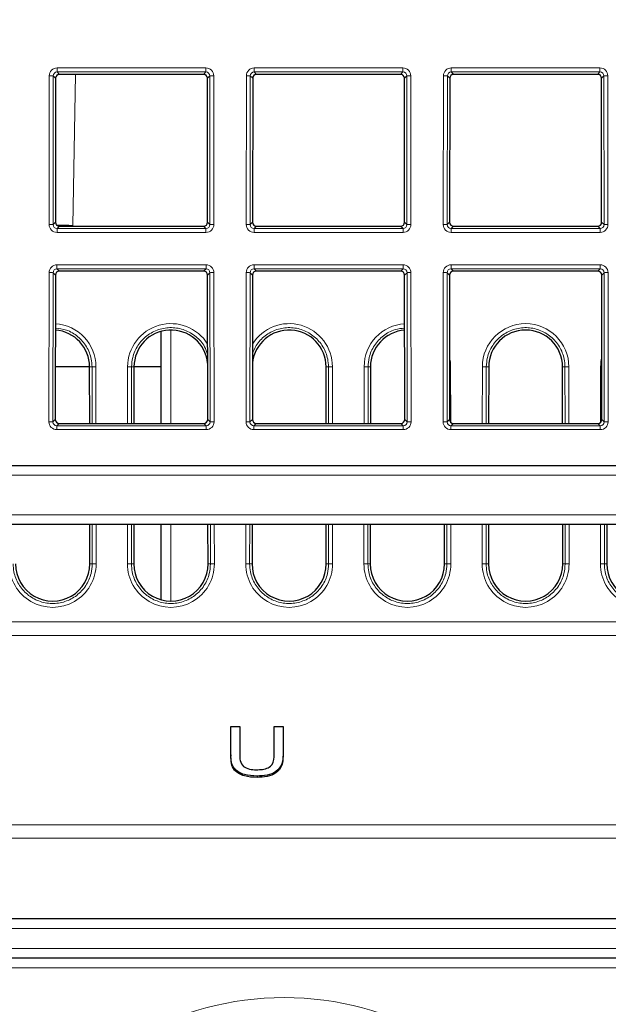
# Paper-space layout 'Blatt3' of a CAD drawing. Header units: millimetres. Extents: x 5 to 418, y 2 to 292.
# Tile 26 of 30: x 255 to 275, y 190 to 223. Entities that reach past the tile are written whole.
import ezdxf

# ---------------------------------------------------------------- set-up
doc = ezdxf.new("R2010")
doc.units = ezdxf.units.MM
doc.layers.add('SLD-0', color=7, linetype='Continuous')
doc.styles.add('SLDTEXTSTYLE0', font='TXT', dxfattribs={"width": 0.605})
doc.dimstyles.new('SLDDIMSTYLE4', dxfattribs={"dimtxt": 3.5, "dimasz": 3.302, "dimexe": 0, "dimexo": 0.0625, "dimgap": 0.875, "dimtad": 1, "dimlfac": 1.5, "dimrnd": 1e-09, "dimzin": 12, "dimdsep": 46, "dimtxsty": 'SLDTEXTSTYLE0', "dimsah": 1, "dimcen": 0.09, "dimadec": 0, "dimazin": 3, "dimtfac": 1, "dimtofl": 0, "dimtmove": 0, "dimatfit": 3, "dimfxl": 1, "dimfrac": 2, "dimtolj": 1, "dimtzin": 12, "dimarcsym": 0})

# ---------------------------------------------------------------- blocks, each defined once
blk = doc.blocks.new('_D_16')
at = {"layer": 'SLD-0', "color": 7}
for p, q in [((149.259, 135.56), (149.259, 267.42)), ((315.259, 135.56), (315.259, 267.42)), ((149.259, 266.42), (315.259, 266.42))]:
    blk.add_line(p, q, dxfattribs=at)
for points in [[(149.259, 266.42), (152.561, 265.912), (152.561, 266.928)], [(315.259, 266.42), (311.957, 266.928), (311.957, 265.912)]]:
    blk.add_solid(points, dxfattribs=at)
at = {"layer": 'SLD-0', "color": 7, "insert": (228.248, 270.931), "char_height": 3.5, "attachment_point": 1, "style": 'SLDTEXTSTYLE0'}
blk.add_mtext('249', dxfattribs=at)

psp = doc.layouts.new('Blatt3')

# ---------------------------------------------------------------- linework, layer by layer
at = {"color": 7, "linetype": 'Continuous', "lineweight": 18}
for p, q in [((256.411, 221.6755), (261.4397, 221.6755)), ((256.411, 221.6755), (256.411, 221.5399)), ((261.4397, 221.5399), (256.411, 221.5399)), ((256.411, 221.5399), (256.4915, 221.4594)), ((261.3592, 221.4594), (261.4397, 221.5399)), ((261.4397, 221.6755), (261.4397, 221.5399)), ((263.0777, 221.6755), (268.1064, 221.6755)), ((263.0777, 221.6755), (263.0777, 221.5399)), ((268.1064, 221.5399), (263.0777, 221.5399)), ((263.0777, 221.5399), (263.1582, 221.4594)), ((268.0258, 221.4594), (268.1064, 221.5399)), ((268.1064, 221.6755), (268.1064, 221.5399)), ((269.7443, 221.6755), (274.773, 221.6755)), ((269.7443, 221.6755), (269.7443, 221.5399)), ((274.773, 221.5399), (269.7443, 221.5399)), ((269.7443, 221.5399), (269.8249, 221.4594)), ((274.6925, 221.4594), (274.773, 221.5399)), ((274.773, 221.6755), (274.773, 221.5399)), ((256.1398, 216.3755), (256.1444, 221.4094)), ((256.2776, 221.407), (256.2729, 216.3732)), ((256.3582, 221.3264), (256.2776, 221.407)), ((257.0259, 221.4594), (256.9367, 216.3485)), ((261.5731, 221.407), (261.4924, 221.3264)), ((261.5778, 216.3732), (261.5731, 221.407)), ((261.7062, 221.4094), (261.7109, 216.3755)), ((262.8064, 216.3755), (262.8111, 221.4094)), ((262.9443, 221.407), (262.9396, 216.3732)), ((263.0249, 221.3264), (262.9443, 221.407)), ((268.2398, 221.407), (268.1591, 221.3264)), ((268.2445, 216.3732), (268.2398, 221.407)), ((268.3729, 221.4094), (268.3776, 216.3755)), ((269.4731, 216.3755), (269.4778, 221.4094)), ((269.6109, 221.407), (269.6062, 216.3732)), ((269.6916, 221.3264), (269.6109, 221.407)), ((274.9064, 221.407), (274.8258, 221.3264)), ((274.9111, 216.3732), (274.9064, 221.407)), ((275.0396, 221.4094), (275.0443, 216.3755)), ((256.2729, 216.3732), (256.3537, 216.454)), ((256.4867, 216.3207), (256.4058, 216.2398)), ((256.4058, 216.2398), (261.4449, 216.2398)), ((256.4058, 216.2398), (256.4058, 216.109)), ((261.4449, 216.2398), (261.364, 216.3207)), ((261.4449, 216.2398), (261.4449, 216.109)), ((261.497, 216.454), (261.5778, 216.3732)), ((262.9396, 216.3732), (263.0204, 216.454)), ((263.1534, 216.3207), (263.0725, 216.2398)), ((263.0725, 216.2398), (263.0725, 216.109)), ((263.0725, 216.2398), (268.1116, 216.2398)), ((268.1116, 216.2398), (268.0306, 216.3207)), ((268.1116, 216.2398), (268.1116, 216.109)), ((268.1637, 216.454), (268.2445, 216.3732)), ((269.6062, 216.3732), (269.687, 216.454)), ((269.8201, 216.3207), (269.7391, 216.2398)), ((269.7391, 216.2398), (274.7782, 216.2398)), ((269.7391, 216.2398), (269.7391, 216.109)), ((274.7782, 216.2398), (274.6973, 216.3207)), ((274.7782, 216.2398), (274.7782, 216.109)), ((274.8303, 216.454), (274.9111, 216.3732)), ((261.4449, 216.109), (256.4058, 216.109)), ((268.1116, 216.109), (263.0725, 216.109)), ((274.7782, 216.109), (269.7391, 216.109)), ((256.4048, 215.0161), (261.4459, 215.0161)), ((256.4048, 214.8806), (256.4048, 215.0161)), ((261.4459, 214.8806), (256.4048, 214.8806)), ((256.4048, 214.8806), (256.4853, 214.8)), ((261.3654, 214.8), (261.4459, 214.8806)), ((261.4459, 214.8806), (261.4459, 215.0161)), ((263.0715, 215.0161), (268.1126, 215.0161)), ((263.0715, 214.8806), (263.0715, 215.0161)), ((268.1126, 214.8806), (263.0715, 214.8806)), ((263.0715, 214.8806), (263.152, 214.8)), ((268.032, 214.8), (268.1126, 214.8806)), ((268.1126, 214.8806), (268.1126, 215.0161)), ((269.7381, 215.0161), (274.7792, 215.0161)), ((269.7381, 214.8806), (269.7381, 215.0161)), ((274.7792, 214.8806), (269.7381, 214.8806)), ((269.7381, 214.8806), (269.8186, 214.8)), ((274.6987, 214.8), (274.7792, 214.8806)), ((274.7792, 214.8806), (274.7792, 215.0161)), ((256.1335, 209.7037), (256.1382, 214.75)), ((256.2714, 214.7476), (256.2667, 209.7013)), ((256.352, 214.667), (256.2714, 214.7476)), ((261.5793, 214.7476), (261.4987, 214.667)), ((261.584, 209.7013), (261.5793, 214.7476)), ((261.7125, 214.75), (261.7172, 209.7037)), ((262.8002, 209.7037), (262.8049, 214.75)), ((262.9381, 214.7476), (262.9333, 209.7013)), ((263.0187, 214.667), (262.9381, 214.7476)), ((268.246, 214.7476), (268.1653, 214.667)), ((268.2507, 209.7013), (268.246, 214.7476)), ((268.3791, 214.75), (268.3838, 209.7037)), ((269.4669, 209.7037), (269.4716, 214.75)), ((269.6047, 214.7476), (269.6, 209.7013)), ((269.6854, 214.667), (269.6047, 214.7476)), ((274.9126, 214.7476), (274.832, 214.667)), ((274.9173, 209.7013), (274.9126, 214.7476)), ((275.0458, 214.75), (275.0505, 209.7037)), ((260.2558, 212.8088), (260.2558, 209.6488)), ((257.5084, 211.5602), (257.5892, 211.5602)), ((257.5909, 209.6488), (257.5892, 211.5602)), ((257.7223, 211.5625), (257.7241, 209.6488)), ((258.7933, 209.6488), (258.795, 211.5625)), ((258.9282, 211.5602), (258.9264, 209.6488)), ((259.0089, 211.5602), (258.9282, 211.5602)), ((265.5084, 211.5602), (265.5892, 211.5602)), ((265.5909, 209.6488), (265.5892, 211.5602)), ((265.7223, 211.5625), (265.7241, 209.6488)), ((266.7933, 209.6488), (266.795, 211.5625)), ((266.9282, 211.5602), (266.9264, 209.6488)), ((267.0089, 211.5602), (266.9282, 211.5602)), ((269.7223, 211.5625), (269.724, 209.6837)), ((270.7933, 209.6488), (270.795, 211.5625)), ((270.9282, 211.5602), (270.9264, 209.6488)), ((271.0089, 211.5602), (270.9282, 211.5602)), ((273.5084, 211.5602), (273.5892, 211.5602)), ((273.5909, 209.6488), (273.5892, 211.5602)), ((273.7223, 211.5625), (273.7241, 209.6488)), ((274.7933, 209.6837), (274.795, 211.5625)), ((256.2667, 209.7013), (256.3475, 209.7821)), ((256.4805, 209.6488), (256.3996, 209.5679)), ((256.3996, 209.4371), (256.3996, 209.5679)), ((256.3996, 209.5679), (261.4511, 209.5679)), ((261.4511, 209.5679), (261.3702, 209.6488)), ((261.4511, 209.4371), (261.4511, 209.5679)), ((261.5032, 209.7821), (261.584, 209.7013)), ((262.9333, 209.7013), (263.0141, 209.7821)), ((263.1472, 209.6488), (263.0662, 209.5679)), ((263.0662, 209.4371), (263.0662, 209.5679)), ((263.0662, 209.5679), (268.1178, 209.5679)), ((268.1178, 209.5679), (268.0369, 209.6488)), ((268.1178, 209.4371), (268.1178, 209.5679)), ((268.1699, 209.7821), (268.2507, 209.7013)), ((269.6, 209.7013), (269.6808, 209.7821)), ((269.8138, 209.6488), (269.7329, 209.5679)), ((269.7329, 209.4371), (269.7329, 209.5679)), ((269.7329, 209.5679), (274.7844, 209.5679)), ((274.7844, 209.5679), (274.7035, 209.6488)), ((274.7844, 209.4371), (274.7844, 209.5679)), ((274.8365, 209.7821), (274.9173, 209.7013)), ((261.4511, 209.4371), (256.3996, 209.4371)), ((268.1178, 209.4371), (263.0662, 209.4371)), ((274.7844, 209.4371), (269.7329, 209.4371)), ((292.9992, 207.8935), (171.5182, 207.8935)), ((171.7256, 206.5602), (292.7917, 206.5602)), ((257.5953, 204.8935), (257.594, 206.2268)), ((257.7272, 206.2268), (257.7284, 204.8958)), ((258.7889, 204.8958), (258.7902, 206.2268)), ((258.9233, 206.2268), (258.9221, 204.8935)), ((260.2558, 206.2268), (260.2558, 203.6365)), ((261.5953, 204.8935), (261.594, 206.2268)), ((261.7272, 206.2268), (261.7284, 204.8958)), ((262.7889, 204.8958), (262.7902, 206.2268)), ((262.9233, 206.2268), (262.9221, 204.8935)), ((265.5953, 204.8935), (265.594, 206.2268)), ((265.7272, 206.2268), (265.7284, 204.8958)), ((266.7889, 204.8958), (266.7902, 206.2268)), ((266.9233, 206.2268), (266.9221, 204.8935)), ((269.5953, 204.8935), (269.594, 206.2268)), ((269.7272, 206.2268), (269.7284, 204.8958)), ((270.7889, 204.8958), (270.7902, 206.2268)), ((270.9233, 206.2268), (270.9221, 204.8935)), ((273.5953, 204.8935), (273.594, 206.2268)), ((273.7272, 206.2268), (273.7284, 204.8958)), ((274.7889, 204.8958), (274.7902, 206.2268)), ((274.9233, 206.2268), (274.9221, 204.8935)), ((257.5145, 204.8935), (257.5953, 204.8935)), ((259.0028, 204.8935), (258.9221, 204.8935)), ((261.5145, 204.8935), (261.5953, 204.8935)), ((263.0028, 204.8935), (262.9221, 204.8935)), ((265.5145, 204.8935), (265.5953, 204.8935)), ((267.0028, 204.8935), (266.9221, 204.8935)), ((269.5145, 204.8935), (269.5953, 204.8935)), ((271.0028, 204.8935), (270.9221, 204.8935)), ((273.5145, 204.8935), (273.5953, 204.8935)), ((275.0028, 204.8935), (274.9221, 204.8935)), ((169.089, 202.9354), (295.4284, 202.9354)), ((295.4364, 202.4757), (169.081, 202.4757)), ((168.9692, 196.0715), (295.5482, 196.0715)), ((295.5562, 195.6117), (168.9612, 195.6117)), ((295.3546, 192.5544), (169.1628, 192.5544)), ((169.1634, 191.8877), (295.354, 191.8877)), ((288.8205, 191.2327), (175.6969, 191.2327))]:
    psp.add_line(p, q, dxfattribs=at)
at = {"color": 7, "linetype": 'Continuous', "lineweight": 25}
for p, q in [((256.3582, 221.3264), (256.3537, 216.454)), ((261.3592, 221.4594), (256.4915, 221.4594)), ((261.497, 216.454), (261.4924, 221.3264)), ((263.0249, 221.3264), (263.0204, 216.454)), ((268.0258, 221.4594), (263.1582, 221.4594)), ((268.1637, 216.454), (268.1591, 221.3264)), ((269.6916, 221.3264), (269.687, 216.454)), ((274.6925, 221.4594), (269.8249, 221.4594)), ((274.8303, 216.454), (274.8258, 221.3264)), ((256.4867, 216.3207), (261.364, 216.3207)), ((263.1534, 216.3207), (268.0306, 216.3207)), ((269.8201, 216.3207), (274.6973, 216.3207)), ((256.352, 214.667), (256.3475, 209.7821)), ((261.3654, 214.8), (256.4853, 214.8)), ((261.5032, 209.7821), (261.4987, 214.667)), ((263.0187, 214.667), (263.0141, 209.7821)), ((268.032, 214.8), (263.152, 214.8)), ((268.1699, 209.7821), (268.1653, 214.667)), ((269.6854, 214.667), (269.6808, 209.7821)), ((274.6987, 214.8), (269.8186, 214.8)), ((274.8365, 209.7821), (274.832, 214.667)), ((259.9253, 209.6488), (259.9253, 212.7635)), ((257.5084, 211.5602), (256.3491, 211.5602)), ((257.5102, 209.6488), (257.5084, 211.5602)), ((259.0089, 211.5602), (259.0072, 209.6488)), ((259.9253, 211.5602), (259.0089, 211.5602)), ((265.5102, 209.6488), (265.5084, 211.5602)), ((267.0089, 211.5602), (267.0072, 209.6488)), ((271.0089, 211.5602), (271.0072, 209.6488)), ((273.5102, 209.6488), (273.5084, 211.5602)), ((256.4805, 209.6488), (261.3702, 209.6488)), ((263.1472, 209.6488), (268.0369, 209.6488)), ((269.8138, 209.6488), (274.7035, 209.6488)), ((174.4638, 208.2268), (290.0536, 208.2268)), ((290.9642, 206.2268), (173.5531, 206.2268)), ((257.5145, 204.8935), (257.5133, 206.2268)), ((259.004, 206.2268), (259.0028, 204.8935)), ((259.9253, 203.6815), (259.9253, 206.2268)), ((261.5145, 204.8935), (261.5133, 206.2268)), ((263.004, 206.2268), (263.0028, 204.8935)), ((265.5145, 204.8935), (265.5133, 206.2268)), ((267.004, 206.2268), (267.0028, 204.8935)), ((269.5145, 204.8935), (269.5133, 206.2268)), ((271.004, 206.2268), (271.0028, 204.8935)), ((273.5145, 204.8935), (273.5133, 206.2268)), ((275.004, 206.2268), (275.0028, 204.8935)), ((262.2869, 198.4402), (262.2869, 199.3894)), ((262.2869, 199.3894), (262.586, 199.3894)), ((262.586, 199.3894), (262.586, 198.4511)), ((263.7527, 199.3894), (264.0518, 199.3894)), ((263.7527, 198.4511), (263.7527, 199.3894)), ((264.0518, 199.3894), (264.0518, 198.4402)), ((262.2869, 198.4402), (262.2869, 198.393)), ((264.0518, 198.4402), (264.0518, 198.393)), ((263.1745, 197.7183), (263.1745, 197.6712)), ((169.1978, 192.8935), (295.3195, 192.8935)), ((288.8205, 191.5602), (175.6969, 191.5602))]:
    psp.add_line(p, q, dxfattribs=at)
at = {"color": 7, "linetype": 'Continuous', "lineweight": 18, "flags": 128}
for points in [[(269.7223, 211.5625), (269.6972, 211.5624), (269.6825, 211.5624)], [(274.8349, 211.5624), (274.8202, 211.5624), (274.795, 211.5625)]]:
    psp.add_lwpolyline(points, dxfattribs=at)
at = {"color": 7, "linetype": 'Continuous', "lineweight": 18}
for centre, radius, start, end in [((256.1735, 219.3017), 2.108, 87.1686, 90.78892), ((261.6772, 219.3017), 2.108, 89.21108, 92.8314), ((262.8401, 219.3017), 2.108, 87.1686, 90.78892), ((268.3439, 219.3017), 2.108, 89.21108, 92.8314), ((269.5068, 219.3017), 2.108, 87.1686, 90.78892), ((275.0106, 219.3017), 2.108, 89.21108, 92.8314), ((256.1688, 214.2678), 2.108, 87.1686, 90.78892), ((256.4593, 192.1196), 24.2336, 88.87136, 90.14126), ((261.6819, 214.2678), 2.108, 89.21108, 92.8314), ((262.8354, 214.2678), 2.108, 87.1686, 90.78892), ((268.3486, 214.2678), 2.108, 89.21108, 92.8314), ((269.5021, 214.2678), 2.108, 87.1686, 90.78892), ((275.0152, 214.2678), 2.108, 89.21108, 92.8314), ((256.1673, 212.6423), 2.108, 87.1686, 90.78892), ((261.6834, 212.6423), 2.108, 89.21108, 92.8314), ((262.8339, 212.6423), 2.108, 87.1686, 90.78892), ((268.3501, 212.6423), 2.108, 89.21108, 92.8314), ((269.5006, 212.6423), 2.108, 87.1686, 90.78892), ((275.0168, 212.6423), 2.108, 89.21108, 92.8314), ((256.2587, 211.5612), 1.4636, 0.05241, 86.40323), ((260.2587, 211.5612), 1.4636, 31.93241, 179.94759), ((264.2587, 211.5612), 1.4636, 0.05241, 148.06759), ((268.2587, 211.5612), 1.4636, 93.59677, 179.94759), ((272.2587, 211.5612), 1.4636, 0.05241, 179.94759), ((268.2587, 211.5612), 1.4636, 0.05241, 13.34756), ((276.2587, 211.5612), 1.4636, 166.65244, 179.94759), ((257.6933, 209.4127), 2.15, 89.22651, 92.77593), ((258.8241, 209.4127), 2.15, 87.22407, 90.77349), ((265.6933, 209.4127), 2.15, 89.22651, 92.77593), ((266.8241, 209.4127), 2.15, 87.22407, 90.77349), ((270.8241, 209.4127), 2.15, 87.22407, 90.77349), ((273.6933, 209.4127), 2.15, 89.22651, 92.77593), ((256.1626, 207.5959), 2.108, 87.1686, 90.78892), ((261.6881, 207.5959), 2.108, 89.21108, 92.8314), ((262.8292, 207.5959), 2.108, 87.1686, 90.78892), ((268.3548, 207.5959), 2.108, 89.21108, 92.8314), ((269.4959, 207.5959), 2.108, 87.1686, 90.78892), ((275.0215, 207.5959), 2.108, 89.21108, 92.8314), ((256.2587, 204.8945), 1.4697, 179.94759, 0.05241), ((257.6994, 202.746), 2.15, 89.22651, 92.77593), ((258.818, 202.746), 2.15, 87.22407, 90.77349), ((260.2587, 204.8945), 1.4697, 179.94759, 0.05241), ((261.6994, 202.746), 2.15, 89.22651, 92.77593), ((262.818, 202.746), 2.15, 87.22407, 90.77349), ((264.2587, 204.8945), 1.4697, 179.94759, 0.05241), ((265.6994, 202.746), 2.15, 89.22651, 92.77593), ((266.818, 202.746), 2.15, 87.22407, 90.77349), ((268.2587, 204.8945), 1.4697, 179.94759, 0.05241), ((269.6994, 202.746), 2.15, 89.22651, 92.77593), ((270.818, 202.746), 2.15, 87.22407, 90.77349), ((272.2587, 204.8945), 1.4697, 179.94759, 0.05241), ((273.6994, 202.746), 2.15, 89.22651, 92.77593), ((274.818, 202.746), 2.15, 87.22407, 90.77349), ((276.2587, 204.8945), 1.4697, 179.94759, 0.05241), ((264.092, 179.8766), 10.3444, 31.10772, 148.89228), ((282.7587, 179.8766), 10.3444, 31.10772, 148.89228)]:
    psp.add_arc(centre, radius, start, end, dxfattribs=at)
at = {"color": 7, "linetype": 'Continuous', "lineweight": 25}
for centre, radius, start, end in [((256.2587, 211.559), 1.2498, 0.05241, 85.79597), ((260.2587, 211.559), 1.2498, 6.07317, 179.94759), ((264.2587, 211.559), 1.2498, 0.05241, 173.92683), ((268.2587, 211.559), 1.2498, 94.20403, 179.94759), ((272.2587, 211.559), 1.2498, 0.05241, 179.94759), ((256.2587, 204.8924), 1.2559, 179.94759, 0.05241), ((260.2587, 204.8924), 1.2559, 179.94759, 0.05241), ((264.2587, 204.8924), 1.2559, 179.94759, 0.05241), ((268.2587, 204.8924), 1.2559, 179.94759, 0.05241), ((272.2587, 204.8924), 1.2559, 179.94759, 0.05241), ((276.2587, 204.8924), 1.2559, 179.94759, 0.05241)]:
    psp.add_arc(centre, radius, start, end, dxfattribs=at)
at = {"color": 7, "linetype": 'Continuous', "lineweight": 18}
for centre, major_axis, ratio, start_param, end_param in [((256.4115, 221.4087), (0.2281, -0.1391), 0.9979697, 2.1193103, 3.6873675), ((256.4115, 221.4063), (0.1074, -0.0805), 0.9934233, 2.2143373, 3.7823946), ((261.4392, 221.4087), (0.2281, 0.1391), 0.9979697, 5.7374104, 7.3054677), ((261.4392, 221.4063), (0.1074, 0.0805), 0.9934233, 5.6423834, 7.2104406), ((263.0781, 221.4087), (0.2281, -0.1391), 0.9979697, 2.1193103, 3.6873675), ((263.0781, 221.4063), (0.1074, -0.0805), 0.9934233, 2.2143373, 3.7823946), ((268.1059, 221.4087), (0.2281, 0.1391), 0.9979697, 5.7374104, 7.3054677), ((268.1059, 221.4063), (0.1074, 0.0805), 0.9934233, 5.6423834, 7.2104406), ((269.7448, 221.4087), (0.2281, -0.1391), 0.9979697, 2.1193103, 3.6873675), ((269.7448, 221.4063), (0.1074, -0.0805), 0.9934233, 2.2143373, 3.7823946), ((274.7725, 221.4087), (0.2281, 0.1391), 0.9979697, 5.7374104, 7.3054677), ((274.7725, 221.4063), (0.1074, 0.0805), 0.9934233, 5.6423834, 7.2104406), ((256.4068, 216.3763), (0.1644, 0.2112), 0.9962181, 2.2330373, 3.8010946), ((256.4068, 216.3739), (0.0862, 0.1035), 0.9898381, 2.2656086, 3.8336659), ((261.4439, 216.3763), (-0.1644, 0.2112), 0.9962181, 2.4820908, 4.050148), ((261.4439, 216.3739), (-0.0862, 0.1035), 0.9898381, 2.4495195, 4.0175767), ((263.0735, 216.3763), (0.1644, 0.2112), 0.9962181, 2.2330373, 3.8010946), ((263.0735, 216.3739), (0.0862, 0.1035), 0.9898381, 2.2656086, 3.8336659), ((268.1106, 216.3763), (-0.1644, 0.2112), 0.9962181, 2.4820908, 4.050148), ((268.1106, 216.3739), (-0.0862, 0.1035), 0.9898381, 2.4495195, 4.0175767), ((269.7401, 216.3763), (0.1644, 0.2112), 0.9962181, 2.2330373, 3.8010946), ((269.7401, 216.3739), (0.0862, 0.1035), 0.9898381, 2.2656086, 3.8336659), ((274.7772, 216.3763), (-0.1644, 0.2112), 0.9962181, 2.4820908, 4.050148), ((274.7772, 216.3739), (-0.0862, 0.1035), 0.9898381, 2.4495195, 4.0175767), ((256.4053, 214.7493), (0.2281, -0.1391), 0.9979697, 2.1193103, 3.6873675), ((256.4053, 214.7469), (0.1074, -0.0805), 0.9934233, 2.2143373, 3.7823946), ((261.4454, 214.7493), (0.2281, 0.1391), 0.9979697, 5.7374104, 7.3054677), ((261.4454, 214.7469), (0.1074, 0.0805), 0.9934233, 5.6423834, 7.2104406), ((263.0719, 214.7493), (0.2281, -0.1391), 0.9979697, 2.1193103, 3.6873675), ((263.0719, 214.7469), (0.1074, -0.0805), 0.9934233, 2.2143373, 3.7823946), ((268.1121, 214.7493), (0.2281, 0.1391), 0.9979697, 5.7374104, 7.3054677), ((268.1121, 214.7469), (0.1074, 0.0805), 0.9934233, 5.6423834, 7.2104406), ((269.7386, 214.7493), (0.2281, -0.1391), 0.9979697, 2.1193103, 3.6873675), ((269.7386, 214.7469), (0.1074, -0.0805), 0.9934233, 2.2143373, 3.7823946), ((274.7788, 214.7493), (0.2281, 0.1391), 0.9979697, 5.7374104, 7.3054677), ((274.7788, 214.7469), (0.1074, 0.0805), 0.9934233, 5.6423834, 7.2104406), ((256.4006, 209.7044), (0.1644, 0.2112), 0.9962181, 2.2330373, 3.8010946), ((256.4006, 209.7021), (0.0862, 0.1035), 0.9898381, 2.2656086, 3.8336659), ((261.4501, 209.7044), (-0.1644, 0.2112), 0.9962181, 2.4820908, 4.050148), ((261.4501, 209.7021), (-0.0862, 0.1035), 0.9898381, 2.4495195, 4.0175767), ((263.0672, 209.7044), (0.1644, 0.2112), 0.9962181, 2.2330373, 3.8010946), ((263.0672, 209.7021), (0.0862, 0.1035), 0.9898381, 2.2656086, 3.8336659), ((268.1168, 209.7044), (-0.1644, 0.2112), 0.9962181, 2.4820908, 4.050148), ((268.1168, 209.7021), (-0.0862, 0.1035), 0.9898381, 2.4495195, 4.0175767), ((269.7339, 209.7044), (0.1644, 0.2112), 0.9962181, 2.2330373, 3.8010946), ((269.7339, 209.7021), (0.0862, 0.1035), 0.9898381, 2.2656086, 3.8336659), ((274.7835, 209.7044), (-0.1644, 0.2112), 0.9962181, 2.4820908, 4.050148), ((274.7835, 209.7021), (-0.0862, 0.1035), 0.9898381, 2.4495195, 4.0175767)]:
    psp.add_ellipse(centre, major_axis=major_axis, ratio=ratio, start_param=start_param, end_param=end_param, dxfattribs=at)
at = {"color": 7, "linetype": 'Continuous', "lineweight": 25}
for centre, major_axis, ratio, start_param, end_param in [((256.4918, 221.326), (0.1141, -0.0696), 0.9979697, 2.1193103, 3.6873675), ((261.3589, 221.326), (0.1141, 0.0696), 0.9979697, 5.7374104, 7.3054677), ((263.1584, 221.326), (0.1141, -0.0696), 0.9979697, 2.1193103, 3.6873675), ((268.0256, 221.326), (0.1141, 0.0696), 0.9979697, 5.7374104, 7.3054677), ((269.8251, 221.326), (0.1141, -0.0696), 0.9979697, 2.1193103, 3.6873675), ((274.6923, 221.326), (0.1141, 0.0696), 0.9979697, 5.7374104, 7.3054677), ((256.4872, 216.4543), (0.0822, 0.1056), 0.9962181, 2.2330373, 3.8010946), ((261.3635, 216.4543), (-0.0822, 0.1056), 0.9962181, 2.4820908, 4.050148), ((263.1539, 216.4543), (0.0822, 0.1056), 0.9962181, 2.2330373, 3.8010946), ((268.0301, 216.4543), (-0.0822, 0.1056), 0.9962181, 2.4820908, 4.050148), ((269.8206, 216.4543), (0.0822, 0.1056), 0.9962181, 2.2330373, 3.8010946), ((274.6968, 216.4543), (-0.0822, 0.1056), 0.9962181, 2.4820908, 4.050148), ((256.4855, 214.6666), (0.1141, -0.0696), 0.9979697, 2.1193103, 3.6873675), ((261.3651, 214.6666), (0.1141, 0.0696), 0.9979697, 5.7374104, 7.3054677), ((263.1522, 214.6666), (0.1141, -0.0696), 0.9979697, 2.1193103, 3.6873675), ((268.0318, 214.6666), (0.1141, 0.0696), 0.9979697, 5.7374104, 7.3054677), ((269.8189, 214.6666), (0.1141, -0.0696), 0.9979697, 2.1193103, 3.6873675), ((274.6985, 214.6666), (0.1141, 0.0696), 0.9979697, 5.7374104, 7.3054677), ((256.481, 209.7825), (0.0822, 0.1056), 0.9962181, 2.2330373, 3.8010946), ((261.3697, 209.7825), (-0.0822, 0.1056), 0.9962181, 2.4820908, 4.050148), ((263.1477, 209.7825), (0.0822, 0.1056), 0.9962181, 2.2330373, 3.8010946), ((268.0364, 209.7825), (-0.0822, 0.1056), 0.9962181, 2.4820908, 4.050148), ((269.8143, 209.7825), (0.0822, 0.1056), 0.9962181, 2.2330373, 3.8010946), ((274.703, 209.7825), (-0.0822, 0.1056), 0.9962181, 2.4820908, 4.050148)]:
    psp.add_ellipse(centre, major_axis=major_axis, ratio=ratio, start_param=start_param, end_param=end_param, dxfattribs=at)
at = {"color": 7, "linetype": 'Continuous', "lineweight": 18}
for points, knots in [([(261.5012, 211.9827), (261.472, 212.0719), (261.3962, 212.3036), (261.1214, 212.6005), (260.732, 212.8302), (260.2834, 212.9145), (259.8337, 212.8465), (259.431, 212.6332), (259.124, 212.2989), (258.9541, 211.9212), (258.9358, 211.6661), (258.9282, 211.5602)], [0, 0, 0, 0, 0.07505181, 0.19505242, 0.3150341, 0.43499436, 0.55494013, 0.67488468, 0.79484182, 0.91481982, 1, 1, 1, 1]), ([(265.5892, 211.5602), (265.5837, 211.6496), (265.5691, 211.8881), (265.4202, 212.2563), (265.1255, 212.6018), (264.7309, 212.8299), (264.2839, 212.9145), (263.8327, 212.8467), (263.4345, 212.632), (263.1412, 212.334), (263.0531, 212.0916), (263.0162, 211.9903)], [0, 0, 0, 0, 0.0721177, 0.1923594, 0.3125984, 0.4328185, 0.5530171, 0.6732012, 0.7933841, 0.9135795, 1, 1, 1, 1]), ([(273.5892, 211.5602), (273.5837, 211.6496), (273.5691, 211.8881), (273.4202, 212.2563), (273.1255, 212.6018), (272.7309, 212.8299), (272.2837, 212.9146), (271.8337, 212.8464), (271.431, 212.6332), (271.124, 212.2989), (270.9541, 211.9212), (270.9358, 211.6661), (270.9282, 211.5602)], [0, 0, 0, 0, 0.06444, 0.1718806, 0.2793189, 0.3867402, 0.4941423, 0.6015315, 0.7089196, 0.8163189, 0.923737, 1, 1, 1, 1]), ([(257.5892, 211.5602), (257.5837, 211.6496), (257.5691, 211.888), (257.4203, 212.257), (257.1253, 212.5993), (256.7519, 212.8272), (256.4766, 212.8609), (256.3504, 212.8764)], [0, 0, 0, 0, 0.1348949, 0.3598048, 0.5847098, 0.8095794, 1, 1, 1, 1]), ([(268.167, 212.8715), (268.0569, 212.8616), (267.7973, 212.8383), (267.4313, 212.63), (267.1239, 212.2998), (266.9541, 211.921), (266.9358, 211.666), (266.9282, 211.5602)], [0, 0, 0, 0, 0.1656939, 0.3905411, 0.6154119, 0.8403218, 1, 1, 1, 1]), ([(254.9221, 204.8935), (254.9274, 204.8041), (254.9415, 204.5649), (255.0898, 204.1949), (255.3848, 203.847), (255.7805, 203.6167), (256.2296, 203.5303), (256.6818, 203.5974), (257.087, 203.8105), (257.3964, 204.1453), (257.5692, 204.5264), (257.5875, 204.7849), (257.5953, 204.8935)], [0, 0, 0, 0, 0.0640611, 0.1713647, 0.278666, 0.3859504, 0.4932157, 0.6004679, 0.707719, 0.8149812, 0.922262, 1, 1, 1, 1]), ([(258.9221, 204.8935), (258.9274, 204.8041), (258.9415, 204.5649), (259.0898, 204.1949), (259.3848, 203.847), (259.7805, 203.6167), (260.2296, 203.5303), (260.6818, 203.5974), (261.087, 203.8105), (261.3964, 204.1453), (261.5692, 204.5264), (261.5875, 204.7849), (261.5953, 204.8935)], [0, 0, 0, 0, 0.0640611, 0.1713647, 0.278666, 0.3859504, 0.4932157, 0.6004679, 0.707719, 0.8149812, 0.922262, 1, 1, 1, 1]), ([(262.9221, 204.8935), (262.9274, 204.8041), (262.9415, 204.5649), (263.0898, 204.1949), (263.3848, 203.847), (263.7805, 203.6167), (264.2296, 203.5303), (264.6818, 203.5974), (265.087, 203.8105), (265.3964, 204.1453), (265.5692, 204.5264), (265.5875, 204.7849), (265.5953, 204.8935)], [0, 0, 0, 0, 0.0640611, 0.1713647, 0.278666, 0.3859504, 0.4932157, 0.6004679, 0.707719, 0.8149812, 0.922262, 1, 1, 1, 1]), ([(266.9221, 204.8935), (266.9274, 204.8041), (266.9415, 204.5649), (267.0898, 204.1949), (267.3848, 203.847), (267.7805, 203.6167), (268.2296, 203.5303), (268.6818, 203.5974), (269.087, 203.8105), (269.3964, 204.1453), (269.5692, 204.5264), (269.5875, 204.7849), (269.5953, 204.8935)], [0, 0, 0, 0, 0.0640611, 0.1713647, 0.278666, 0.3859504, 0.4932157, 0.6004679, 0.707719, 0.8149812, 0.922262, 1, 1, 1, 1]), ([(270.9221, 204.8935), (270.9274, 204.8041), (270.9415, 204.5649), (271.0898, 204.1949), (271.3848, 203.847), (271.7805, 203.6167), (272.2296, 203.5303), (272.6818, 203.5974), (273.087, 203.8105), (273.3964, 204.1453), (273.5692, 204.5264), (273.5875, 204.7849), (273.5953, 204.8935)], [0, 0, 0, 0, 0.06406111, 0.17136471, 0.27866598, 0.38595039, 0.49321567, 0.60046793, 0.70771899, 0.81498118, 0.92226197, 1, 1, 1, 1]), ([(274.9221, 204.8935), (274.9274, 204.8041), (274.9415, 204.5649), (275.0898, 204.1949), (275.3848, 203.847), (275.7805, 203.6167), (276.2296, 203.5303), (276.6818, 203.5974), (277.087, 203.8105), (277.3964, 204.1453), (277.5692, 204.5264), (277.5875, 204.7849), (277.5953, 204.8935)], [0, 0, 0, 0, 0.0640611, 0.1713647, 0.278666, 0.3859504, 0.4932157, 0.6004679, 0.707719, 0.8149812, 0.922262, 1, 1, 1, 1])]:
    psp.add_open_spline(points, degree=3, knots=knots, dxfattribs=at)
at = {"color": 7, "linetype": 'Continuous', "lineweight": 25}
for points, knots in [([(263.1745, 197.7183), (263.0268, 197.7241), (262.7332, 197.7355), (262.299, 197.9947), (262.2915, 198.2709), (262.2869, 198.4402)], [0, 0, 0, 0, 0.2815449, 0.5595814, 1, 1, 1, 1]), ([(263.1745, 197.6712), (263.0268, 197.6769), (262.7332, 197.6883), (262.299, 197.9476), (262.2915, 198.2238), (262.2869, 198.393)], [0, 0, 0, 0, 0.2815449, 0.5595814, 1, 1, 1, 1]), ([(262.586, 198.4511), (262.5868, 198.3805), (262.5885, 198.2402), (262.6814, 198.043), (262.9125, 197.9413), (263.0699, 197.9337), (263.1488, 197.9299)], [0, 0, 0, 0, 0.28182484, 0.55988535, 0.77924829, 1, 1, 1, 1]), ([(263.1488, 197.9299), (263.218, 197.932), (263.3561, 197.9362), (263.5598, 197.9852), (263.7519, 198.1629), (263.7523, 198.3321), (263.7527, 198.4511)], [0, 0, 0, 0, 0.18764192, 0.37442684, 0.55982979, 1, 1, 1, 1]), ([(264.0518, 198.4402), (264.0495, 198.3373), (264.0448, 198.1332), (263.8563, 197.8635), (263.5166, 197.7316), (263.2887, 197.7228), (263.1745, 197.7183)], [0, 0, 0, 0, 0.2816578, 0.5592926, 0.779041, 1, 1, 1, 1]), ([(264.0518, 198.393), (264.0495, 198.2902), (264.0448, 198.086), (263.8563, 197.8164), (263.5166, 197.6845), (263.2887, 197.6756), (263.1745, 197.6712)], [0, 0, 0, 0, 0.2816578, 0.5592926, 0.779041, 1, 1, 1, 1])]:
    psp.add_open_spline(points, degree=3, knots=knots, dxfattribs=at)

# ---------------------------------------------------------------- dimensions: what is measured, and where the dimension line sits
at = {"layer": 'SLD-0', "color": 7}
dim = psp.add_linear_dim(base=(315.2587, 266.4195), p1=(149.2587, 135.5602), p2=(315.2587, 135.5602), dimstyle='SLDDIMSTYLE4', dxfattribs=at)
dim.commit()
dim.dimension.update_dxf_attribs({"geometry": '_D_16', "text_midpoint": (232.2587, 266.4195), "dimtype": 160})

doc.saveas('drawing.dxf')
